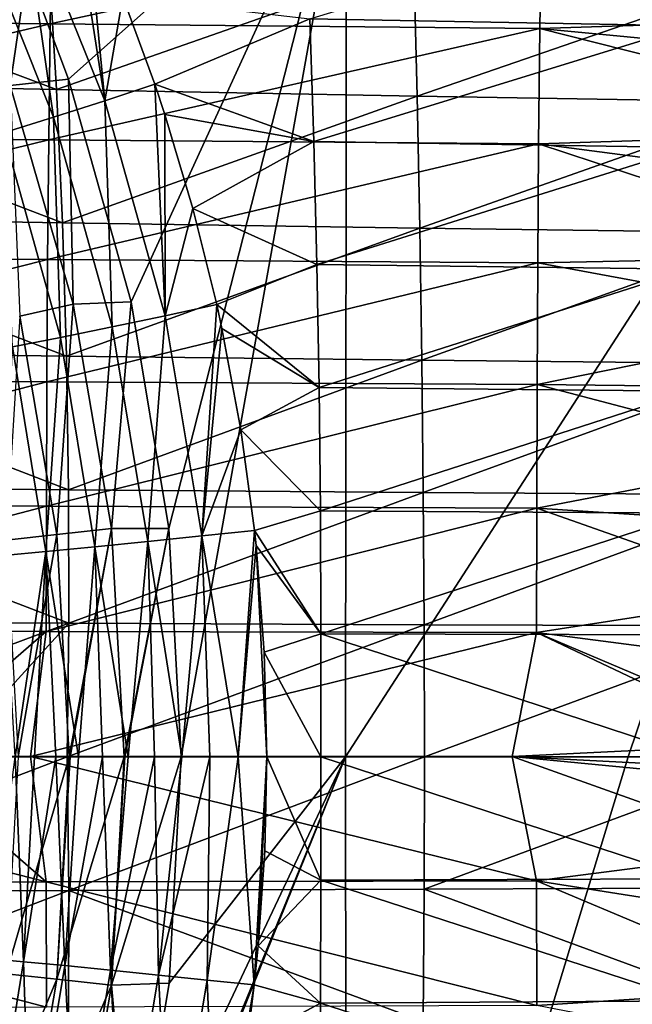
# Model space of a CAD drawing. Header units: metres. Extents: x -82 to 113, y -109 to 109.
# Tile 129 of 256: x 23.49 to 30.97, y -3.02 to 9. Entities that reach past the tile are written whole.
import ezdxf

# ---------------------------------------------------------------- set-up
doc = ezdxf.new("R2010")
doc.units = ezdxf.units.M
doc.layers.add('solid_20_382_013_XXX', color=7, linetype='CONTINUOUS')

msp = doc.modelspace()

# ---------------------------------------------------------------- linework, layer by layer
at = {"layer": 'solid_20_382_013_XXX'}
for points in [[(23.58271, 9.620581, -23.216017), (24.087498, 8.276467, -23.220493), (27.481312, 11.297238, -23.251619)], [(24.087498, 8.276467, -23.220493), (24.855293, 5.557547, -23.22743), (27.481312, 11.297238, -23.251619)], [(24.855293, 5.557547, -23.22743), (25.313108, 2.791436, -23.231628), (27.481312, 11.297238, -23.251619)], [(25.313108, 2.791436, -23.231628), (25.4634, 0, -23.233011), (27.481312, 11.297238, -23.251619)], [(25.4634, 0, -23.233011), (27.471991, 0, -23.252193), (27.481312, 11.297238, -23.251619)], [(34.691414, 11.174557, -23.334955), (27.481312, 11.297238, -23.251619), (27.471991, 0, -23.252193)], [(30.920994, 0, -23.289034), (34.691414, 11.174557, -23.334955), (27.471991, 0, -23.252193)], [(30.920994, 0, -23.289034), (34.681324, 0, -23.335211), (34.691414, 11.174557, -23.334955)], [(23.375532, 8.201285, -23.152397), (23.58271, 9.620581, -23.216017), (22.997301, 10.947455, -23.210915)], [(24.531788, 8.01442, 26.853855), (23.512299, 10.546184, 26.985363), (24.097383, 10.805612, 27.051466)], [(24.531788, 8.01442, 26.853855), (24.097383, 10.805612, 27.051466), (24.309177, 10.343154, 27.024239)], [(23.906588, 7.813554, 26.679976), (22.915796, 10.28341, 26.806261), (23.512299, 10.546184, 26.985363)], [(24.531788, 8.01442, 26.853855), (23.906588, 7.813554, 26.679976), (23.512299, 10.546184, 26.985363)], [(24.751705, 9.284626, 26.966276), (24.531788, 8.01442, 26.853855), (24.309177, 10.343154, 27.024239)], [(31.675747, 8.930669, 26.952694), (27.034615, 9.015806, 26.950249), (31.682159, 10.41787, 27.034576)], [(18.076679, 9.01262, -56.503609), (23.890806, 10.323796, -55.030739), (23.865864, 8.955416, -55.332394)], [(23.906588, 7.813554, 26.679976), (23.29451, 7.622674, 26.38434), (22.915796, 10.28341, 26.806261)], [(23.865864, 8.955416, -55.332394), (23.890806, 10.323796, -55.030739), (29.863325, 10.254852, -53.943371)], [(23.865864, 8.955416, -55.332394), (29.863325, 10.254852, -53.943371), (29.843409, 8.895698, -54.229866)], [(29.843409, 8.895698, -54.229866), (29.863325, 10.254852, -53.943371), (35.784908, 9.088591, -53.175465)], [(19.351686, 9.881507, 32.055069), (23.940367, 8.150798, 32.157745), (23.84285, 9.777734, 32.077766)], [(19.351686, 9.881507, 32.055069), (19.508568, 8.23989, 32.133129), (23.940367, 8.150798, 32.157745)], [(23.84285, 9.777734, 32.077766), (23.940367, 8.150798, 32.157745), (28.304295, 9.683043, 32.085995)], [(23.375532, 8.201285, -23.152397), (24.087498, 8.276467, -23.220493), (23.58271, 9.620581, -23.216017)], [(23.940367, 8.150798, 32.157745), (28.344017, 8.070559, 32.166649), (28.304295, 9.683043, 32.085995)], [(28.304295, 9.683043, 32.085995), (28.344017, 8.070559, 32.166649), (32.760418, 9.597366, 32.080036)], [(28.344017, 8.070559, 32.166649), (32.742668, 7.998846, 32.160141), (32.760418, 9.597366, 32.080036)], [(24.751705, 9.284626, 26.966276), (25.142487, 8.215316, 26.913931), (24.531788, 8.01442, 26.853855)], [(27.034615, 9.015806, 26.950249), (25.142487, 8.215316, 26.913931), (24.751705, 9.284626, 26.966276)], [(29.843409, 8.895698, -54.229866), (35.784908, 9.088591, -53.175465), (35.259193, 8.378529, -53.382511)], [(18.055578, 7.584885, -56.744656), (18.076679, 9.01262, -56.503609), (23.865864, 8.955416, -55.332394)], [(18.055578, 7.584885, -56.744656), (23.865864, 8.955416, -55.332394), (23.846651, 7.537295, -55.560364)], [(23.846651, 7.537295, -55.560364), (23.865864, 8.955416, -55.332394), (29.843409, 8.895698, -54.229866)], [(27.034615, 9.015806, 26.950249), (27.082642, 7.514574, 26.880783), (25.142487, 8.215316, 26.913931)], [(31.675747, 8.930669, 26.952694), (27.082642, 7.514574, 26.880783), (27.034615, 9.015806, 26.950249)], [(31.674419, 7.443112, 26.883423), (27.082642, 7.514574, 26.880783), (31.675747, 8.930669, 26.952694)], [(23.846651, 7.537295, -55.560364), (29.843409, 8.895698, -54.229866), (29.828053, 7.48702, -54.446205)], [(29.828053, 7.48702, -54.446205), (29.843409, 8.895698, -54.229866), (34.783718, 7.646962, -53.56596)], [(29.843409, 8.895698, -54.229866), (35.259193, 8.378529, -53.382511), (34.783718, 7.646962, -53.56596)], [(19.508568, 8.23989, 32.133129), (24.014042, 6.522787, 32.223148), (23.940367, 8.150798, 32.157745)], [(19.508568, 8.23989, 32.133129), (19.626167, 6.596154, 32.196896), (24.014042, 6.522787, 32.223148)], [(23.375532, 8.201285, -23.152397), (24.147396, 5.528414, -23.159212), (24.087498, 8.276467, -23.220493)], [(23.492474, 5.382585, -22.971771), (24.147396, 5.528414, -23.159212), (23.375532, 8.201285, -23.152397)], [(24.147396, 5.528414, -23.159212), (24.855293, 5.557547, -23.22743), (24.087498, 8.276467, -23.220493)], [(25.268747, 5.388732, 26.754843), (24.531788, 8.01442, 26.853855), (25.142487, 8.215316, 26.913931)], [(25.268747, 5.388732, 26.754843), (25.142487, 8.215316, 26.913931), (25.26454, 7.847495, 26.897377)], [(27.082642, 7.514574, 26.880783), (25.26454, 7.847495, 26.897377), (25.142487, 8.215316, 26.913931)], [(23.940367, 8.150798, 32.157745), (24.014042, 6.522787, 32.223148), (28.344017, 8.070559, 32.166649)], [(24.014042, 6.522787, 32.223148), (28.376701, 6.457531, 32.232639), (28.344017, 8.070559, 32.166649)], [(28.344017, 8.070559, 32.166649), (28.376701, 6.457531, 32.232639), (32.742668, 7.998846, 32.160141)], [(24.622534, 5.253068, 26.584967), (23.906588, 7.813554, 26.679976), (24.531788, 8.01442, 26.853855)], [(25.268747, 5.388732, 26.754843), (24.622534, 5.253068, 26.584967), (24.531788, 8.01442, 26.853855)], [(28.376701, 6.457531, 32.232639), (32.734913, 6.399909, 32.225651), (32.742668, 7.998846, 32.160141)], [(25.606939, 6.699589, 26.850529), (25.268747, 5.388732, 26.754843), (25.26454, 7.847495, 26.897377)], [(27.082642, 7.514574, 26.880783), (25.606939, 6.699589, 26.850529), (25.26454, 7.847495, 26.897377)], [(23.989687, 5.124141, 26.292034), (23.29451, 7.622674, 26.38434), (23.906588, 7.813554, 26.679976)], [(24.622534, 5.253068, 26.584967), (23.989687, 5.124141, 26.292034), (23.906588, 7.813554, 26.679976)], [(18.040546, 6.113913, -56.913906), (18.055578, 7.584885, -56.744656), (23.846651, 7.537295, -55.560364)], [(23.989687, 5.124141, 26.292034), (23.403431, 5.009121, 25.878544), (23.29451, 7.622674, 26.38434)], [(29.828053, 7.48702, -54.446205), (34.783718, 7.646962, -53.56596), (34.356541, 6.89391, -53.72607)], [(18.040546, 6.113913, -56.913906), (23.846651, 7.537295, -55.560364), (23.832966, 6.076117, -55.720333)], [(23.832966, 6.076117, -55.720333), (23.846651, 7.537295, -55.560364), (29.828053, 7.48702, -54.446205)], [(23.832966, 6.076117, -55.720333), (29.828053, 7.48702, -54.446205), (29.817108, 6.035431, -54.597878)], [(27.082642, 7.514574, 26.880783), (27.120327, 6.012781, 26.823952), (25.606939, 6.699589, 26.850529)], [(31.674419, 7.443112, 26.883423), (27.120327, 6.012781, 26.823952), (27.082642, 7.514574, 26.880783)], [(29.817108, 6.035431, -54.597878), (29.828053, 7.48702, -54.446205), (33.976883, 6.120275, -53.862862)], [(29.828053, 7.48702, -54.446205), (34.356541, 6.89391, -53.72607), (33.976883, 6.120275, -53.862862)], [(31.678175, 5.955201, 26.826759), (27.120327, 6.012781, 26.823952), (31.674419, 7.443112, 26.883423)], [(25.606939, 6.699589, 26.850529), (25.898567, 5.526085, 26.810207), (25.268747, 5.388732, 26.754843)], [(27.120327, 6.012781, 26.823952), (25.898567, 5.526085, 26.810207), (25.606939, 6.699589, 26.850529)], [(19.626167, 6.596154, 32.196896), (24.063879, 4.893702, 32.273983), (24.014042, 6.522787, 32.223148)], [(19.626167, 6.596154, 32.196896), (19.704483, 4.950296, 32.246376), (24.063879, 4.893702, 32.273983)], [(24.014042, 6.522787, 32.223148), (24.063879, 4.893702, 32.273983), (28.376701, 6.457531, 32.232639)], [(24.063879, 4.893702, 32.273983), (28.402349, 4.843962, 32.283962), (28.376701, 6.457531, 32.232639)], [(28.376701, 6.457531, 32.232639), (28.402349, 4.843962, 32.283962), (32.734913, 6.399909, 32.225651)], [(28.402349, 4.843962, 32.283962), (32.737144, 4.800556, 32.276569), (32.734913, 6.399909, 32.225651)], [(18.031021, 4.608192, -57.020134), (18.040546, 6.113913, -56.913906), (23.832966, 6.076117, -55.720333)], [(18.031021, 4.608192, -57.020134), (23.832966, 6.076117, -55.720333), (23.824289, 4.580307, -55.820713)], [(23.824289, 4.580307, -55.820713), (23.832966, 6.076117, -55.720333), (29.817108, 6.035431, -54.597878)], [(23.824289, 4.580307, -55.820713), (29.817108, 6.035431, -54.597878), (29.810171, 4.549309, -54.692997)], [(27.120327, 6.012781, 26.823952), (27.147671, 4.510427, 26.779755), (25.898567, 5.526085, 26.810207)], [(31.678175, 5.955201, 26.826759), (27.147671, 4.510427, 26.779755), (27.120327, 6.012781, 26.823952)], [(29.810171, 4.549309, -54.692997), (29.817108, 6.035431, -54.597878), (33.644711, 5.325886, -53.97691)], [(29.817108, 6.035431, -54.597878), (33.976883, 6.120275, -53.862862), (33.644711, 5.325886, -53.97691)], [(31.687014, 4.466933, 26.782707), (27.147671, 4.510427, 26.779755), (31.678175, 5.955201, 26.826759)], [(24.147396, 5.528414, -23.159212), (24.612474, 2.78788, -23.163359), (24.855293, 5.557547, -23.22743)], [(24.612474, 2.78788, -23.163359), (25.313108, 2.791436, -23.231628), (24.855293, 5.557547, -23.22743)], [(23.492474, 5.382585, -22.971771), (23.945627, 2.715797, -22.975767), (24.147396, 5.528414, -23.159212)], [(23.945627, 2.715797, -22.975767), (24.612474, 2.78788, -23.163359), (24.147396, 5.528414, -23.159212)], [(25.716742, 2.699783, 26.693954), (25.268747, 5.388732, 26.754843), (25.898567, 5.526085, 26.810207)], [(25.716742, 2.699783, 26.693954), (25.898567, 5.526085, 26.810207), (25.962507, 5.232547, 26.801325)], [(27.147671, 4.510427, 26.779755), (25.962507, 5.232547, 26.801325), (25.898567, 5.526085, 26.810207)], [(23.325611, 2.649316, -22.678629), (23.945627, 2.715797, -22.975767), (23.492474, 5.382585, -22.971771)], [(25.057371, 2.631586, 26.527004), (24.622534, 5.253068, 26.584967), (25.268747, 5.388732, 26.754843)], [(25.716742, 2.699783, 26.693954), (25.057371, 2.631586, 26.527004), (25.268747, 5.388732, 26.754843)], [(29.810171, 4.549309, -54.692997), (33.644711, 5.325886, -53.97691), (33.359692, 4.509652, -54.069572)], [(24.411386, 2.566759, 26.236067), (23.989687, 5.124141, 26.292034), (24.622534, 5.253068, 26.584967)], [(25.057371, 2.631586, 26.527004), (24.411386, 2.566759, 26.236067), (24.622534, 5.253068, 26.584967)], [(26.192953, 3.994599, 26.769171), (25.716742, 2.699783, 26.693954), (25.962507, 5.232547, 26.801325)], [(27.147671, 4.510427, 26.779755), (26.192953, 3.994599, 26.769171), (25.962507, 5.232547, 26.801325)], [(23.812967, 2.508938, 25.823347), (23.403431, 5.009121, 25.878544), (23.989687, 5.124141, 26.292034)], [(24.411386, 2.566759, 26.236067), (23.812967, 2.508938, 25.823347), (23.989687, 5.124141, 26.292034)], [(19.704483, 4.950296, 32.246376), (24.089876, 3.263542, 32.310242), (24.063879, 4.893702, 32.273983)], [(19.704483, 4.950296, 32.246376), (19.743517, 3.302318, 32.281567), (24.089876, 3.263542, 32.310242)], [(23.812967, 2.508938, 25.823347), (23.294916, 2.461414, 25.303652), (23.403431, 5.009121, 25.878544)], [(24.063879, 4.893702, 32.273983), (24.089876, 3.263542, 32.310242), (28.402349, 4.843962, 32.283962)], [(24.089876, 3.263542, 32.310242), (28.420959, 3.22985, 32.320618), (28.402349, 4.843962, 32.283962)], [(28.402349, 4.843962, 32.283962), (28.420959, 3.22985, 32.320618), (32.737144, 4.800556, 32.276569)], [(28.420959, 3.22985, 32.320618), (32.749371, 3.200787, 32.312897), (32.737144, 4.800556, 32.276569)], [(18.025799, 3.07953, -57.077599), (18.031021, 4.608192, -57.020134), (23.824289, 4.580307, -55.820713)], [(18.025799, 3.07953, -57.077599), (23.824289, 4.580307, -55.820713), (23.819529, 3.061558, -55.875015)], [(23.819529, 3.061558, -55.875015), (23.824289, 4.580307, -55.820713), (29.810171, 4.549309, -54.692997)], [(23.819529, 3.061558, -55.875015), (29.810171, 4.549309, -54.692997), (29.806362, 3.04025, -54.744415)], [(27.147671, 4.510427, 26.779755), (27.164677, 3.007511, 26.748194), (26.192953, 3.994599, 26.769171)], [(31.687014, 4.466933, 26.782707), (27.164677, 3.007511, 26.748194), (27.147671, 4.510427, 26.779755)], [(31.700935, 2.978311, 26.751263), (27.164677, 3.007511, 26.748194), (31.687014, 4.466933, 26.782707)], [(29.806362, 3.04025, -54.744415), (29.810171, 4.549309, -54.692997), (33.122971, 3.676212, -54.14188)], [(29.810171, 4.549309, -54.692997), (33.359692, 4.509652, -54.069572), (33.122971, 3.676212, -54.14188)], [(26.192953, 3.994599, 26.769171), (26.35985, 2.76503, 26.745758), (25.716742, 2.699783, 26.693954)], [(27.164677, 3.007511, 26.748194), (26.35985, 2.76503, 26.745758), (26.192953, 3.994599, 26.769171)], [(29.806362, 3.04025, -54.744415), (33.122971, 3.676212, -54.14188), (32.935974, 2.832729, -54.195126)], [(19.743517, 3.302318, 32.281567), (19.743267, 1.652219, 32.302464), (24.092031, 1.632308, 32.331924)], [(19.743517, 3.302318, 32.281567), (24.092031, 1.632308, 32.331924), (24.089876, 3.263542, 32.310242)], [(24.089876, 3.263542, 32.310242), (24.092031, 1.632308, 32.331924), (28.420959, 3.22985, 32.320618)], [(24.092031, 1.632308, 32.331924), (28.432531, 1.615196, 32.342609), (28.420959, 3.22985, 32.320618)], [(28.420959, 3.22985, 32.320618), (28.432531, 1.615196, 32.342609), (32.749371, 3.200787, 32.312897)], [(28.432531, 1.615196, 32.342609), (32.771584, 1.600601, 32.334629), (32.749371, 3.200787, 32.312897)], [(18.023602, 1.540106, -57.101181), (18.025799, 3.07953, -57.077599), (23.819529, 3.061558, -55.875015)], [(18.023602, 1.540106, -57.101181), (23.819529, 3.061558, -55.875015), (23.817526, 1.531917, -55.897301)], [(23.817526, 1.531917, -55.897301), (23.819529, 3.061558, -55.875015), (29.806362, 3.04025, -54.744415)], [(23.817526, 1.531917, -55.897301), (29.806362, 3.04025, -54.744415), (29.80476, 1.520186, -54.765488)], [(27.164677, 3.007511, 26.748194), (27.171341, 1.504035, 26.729267), (26.35985, 2.76503, 26.745758)], [(31.700935, 2.978311, 26.751263), (27.171341, 1.504035, 26.729267), (27.164677, 3.007511, 26.748194)], [(29.80476, 1.520186, -54.765488), (29.806362, 3.04025, -54.744415), (32.799, 1.985483, -54.23119)], [(29.806362, 3.04025, -54.744415), (32.935974, 2.832729, -54.195126), (32.799, 1.985483, -54.23119)], [(31.71994, 1.489332, 26.73243), (27.171341, 1.504035, 26.729267), (31.700935, 2.978311, 26.751263)], [(23.945627, 2.715797, -22.975767), (24.096601, 0, -22.9771), (24.612474, 2.78788, -23.163359)], [(24.612474, 2.78788, -23.163359), (24.096601, 0, -22.9771), (24.107735, 0, -22.981264)], [(24.612474, 2.78788, -23.163359), (24.107735, 0, -22.981264), (24.767256, 0, -23.164743)], [(24.612474, 2.78788, -23.163359), (24.767256, 0, -23.164743), (25.313108, 2.791436, -23.231628)], [(24.778284, 0, -23.166803), (25.313108, 2.791436, -23.231628), (24.767256, 0, -23.164743)], [(24.778284, 0, -23.166803), (25.4634, 0, -23.233011), (25.313108, 2.791436, -23.231628)], [(23.325611, 2.649316, -22.678629), (23.473114, 0, -22.679911), (23.945627, 2.715797, -22.975767)], [(23.945627, 2.715797, -22.975767), (23.473114, 0, -22.679911), (24.096601, 0, -22.9771)], [(25.471575, -0.00001, 26.589777), (25.057371, 2.631586, 26.527004), (25.716742, 2.699783, 26.693954)], [(25.813002, -0.000011, 26.664806), (25.471575, -0.00001, 26.589777), (25.716742, 2.699783, 26.693954)], [(26.159735, -0.000011, 26.709745), (25.716742, 2.699783, 26.693954), (26.35985, 2.76503, 26.745758)], [(26.159735, -0.000011, 26.709745), (25.813002, -0.000011, 26.664806), (25.716742, 2.699783, 26.693954)], [(26.159735, -0.000011, 26.709745), (26.35985, 2.76503, 26.745758), (26.37952, 2.581283, 26.74299)], [(27.171341, 1.504035, 26.729267), (26.37952, 2.581283, 26.74299), (26.35985, 2.76503, 26.745758)], [(24.21011, -0.00001, 26.003941), (23.812967, 2.508938, 25.823347), (24.411386, 2.566759, 26.236067)], [(24.505087, -0.00001, 26.191278), (24.21011, -0.00001, 26.003941), (24.411386, 2.566759, 26.236067)], [(24.815247, -0.00001, 26.352137), (24.411386, 2.566759, 26.236067), (25.057371, 2.631586, 26.527004)], [(24.815247, -0.00001, 26.352137), (24.505087, -0.00001, 26.191278), (24.411386, 2.566759, 26.236067)], [(25.13818, -0.00001, 26.485287), (24.815247, -0.00001, 26.352137), (25.057371, 2.631586, 26.527004)], [(25.471575, -0.00001, 26.589777), (25.13818, -0.00001, 26.485287), (25.057371, 2.631586, 26.527004)], [(26.508963, -0.000012, 26.724236), (26.159735, -0.000011, 26.709745), (26.37952, 2.581283, 26.74299)], [(26.478521, 1.278908, 26.72883), (26.508963, -0.000012, 26.724236), (26.37952, 2.581283, 26.74299)], [(27.171341, 1.504035, 26.729267), (26.478521, 1.278908, 26.72883), (26.37952, 2.581283, 26.74299)], [(23.438396, -0.000012, 25.29846), (23.294916, 2.461414, 25.303652), (23.812967, 2.508938, 25.823347)], [(23.674713, -0.000011, 25.555809), (23.438396, -0.000012, 25.29846), (23.812967, 2.508938, 25.823347)], [(23.932592, -0.000011, 25.791559), (23.674713, -0.000011, 25.555809), (23.812967, 2.508938, 25.823347)], [(24.21011, -0.00001, 26.003941), (23.932592, -0.000011, 25.791559), (23.812967, 2.508938, 25.823347)], [(29.80476, 1.520186, -54.765488), (32.799, 1.985483, -54.23119), (32.711208, 1.139737, -54.252377)], [(19.743267, 1.652219, 32.302464), (19.703577, 0, 32.309071), (24.092031, 1.632308, 32.331924)], [(19.703577, 0, 32.309071), (22.602831, 0, 32.331097), (24.092031, 1.632308, 32.331924)], [(22.602831, 0, 32.331097), (24.070339, 0, 32.339039), (24.092031, 1.632308, 32.331924)], [(24.092031, 1.632308, 32.331924), (24.070339, 0, 32.339039), (28.432531, 1.615196, 32.342609)], [(24.070339, 0, 32.339039), (28.437046, 0, 32.349937), (28.432531, 1.615196, 32.342609)], [(28.432531, 1.615196, 32.342609), (28.437046, 0, 32.349937), (32.771584, 1.600601, 32.334629)], [(28.437046, 0, 32.349937), (32.803806, 0, 32.34177), (32.771584, 1.600601, 32.334629)], [(22.053774, 0.004484, -56.255634), (18.023602, 1.540106, -57.101181), (23.817526, 1.531917, -55.897301)], [(22.053774, 0.004484, -56.255634), (23.817526, 1.531917, -55.897301), (23.626112, 0.004734, -55.939495)], [(23.626112, 0.004734, -55.939495), (23.817526, 1.531917, -55.897301), (29.80476, 1.520186, -54.765488)], [(23.626112, 0.004734, -55.939495), (29.80476, 1.520186, -54.765488), (29.504984, 0.004604, -54.823845)], [(27.171341, 1.504035, 26.729267), (27.167677, -0.000001, 26.722975), (26.478521, 1.278908, 26.72883)], [(31.744081, -0.000001, 26.726206), (27.167677, -0.000001, 26.722975), (27.171341, 1.504035, 26.729267)], [(31.71994, 1.489332, 26.73243), (31.744081, -0.000001, 26.726206), (27.171341, 1.504035, 26.729267)], [(32.668839, 0.158222, -54.262123), (29.504984, 0.004604, -54.823845), (29.80476, 1.520186, -54.765488)], [(29.80476, 1.520186, -54.765488), (32.711208, 1.139737, -54.252377), (32.671005, 0.300743, -54.261204)], [(32.668839, 0.158222, -54.262123), (29.80476, 1.520186, -54.765488), (32.671005, 0.300743, -54.261204)], [(27.167677, -0.000001, 26.722975), (26.508963, -0.000012, 26.724236), (26.478521, 1.278908, 26.72883)], [(32.668839, 0.158222, -54.262123), (32.66785, 0.000436, -54.261845), (29.504984, 0.004604, -54.823845)], [(23.817528, -1.524528, -55.897354), (17.84852, 0.003087, -57.144001), (22.053774, 0.004484, -56.255634)], [(18.023607, -1.535098, -57.101215), (17.84852, 0.003087, -57.144001), (23.817528, -1.524528, -55.897354)], [(23.817528, -1.524528, -55.897354), (22.053774, 0.004484, -56.255634), (23.626112, 0.004734, -55.939495)], [(29.804747, -1.51478, -54.765526), (23.626112, 0.004734, -55.939495), (29.504984, 0.004604, -54.823845)], [(23.817528, -1.524528, -55.897354), (23.626112, 0.004734, -55.939495), (29.804747, -1.51478, -54.765526)], [(32.668846, -0.159188, -54.262131), (29.504984, 0.004604, -54.823845), (32.66785, 0.000436, -54.261845)], [(32.711201, -1.139677, -54.25238), (29.504984, 0.004604, -54.823845), (32.671196, -0.300742, -54.262024)], [(32.668846, -0.159188, -54.262131), (32.671196, -0.300742, -54.262024), (29.504984, 0.004604, -54.823845)], [(29.804747, -1.51478, -54.765526), (29.504984, 0.004604, -54.823845), (32.711201, -1.139677, -54.25238)], [(19.743252, -1.652222, 32.302464), (24.070339, 0, 32.339039), (22.602831, 0, 32.331097)], [(24.09203, -1.632303, 32.331924), (24.070339, 0, 32.339039), (19.743252, -1.652222, 32.302464)], [(23.114336, -2.463029, 25.071407), (23.438396, -0.000012, 25.29846), (23.539942, -2.501139, 25.575508)], [(23.325661, -2.649322, -22.678658), (23.9457, -2.715804, -22.975794), (24.096601, 0, -22.9771)], [(23.325661, -2.649322, -22.678658), (24.096601, 0, -22.9771), (23.473114, 0, -22.679911)], [(23.539942, -2.501139, 25.575508), (23.438396, -0.000012, 25.29846), (23.674713, -0.000011, 25.555809)], [(23.539942, -2.501139, 25.575508), (23.674713, -0.000011, 25.555809), (23.932592, -0.000011, 25.791559)], [(23.539942, -2.501139, 25.575508), (23.932592, -0.000011, 25.791559), (24.042185, -2.548749, 26.002422)], [(24.091656, -8.26443, -23.22053), (23.586512, -9.612556, -23.216049), (27.471991, 0, -23.252193)], [(27.481337, -11.297504, -23.251619), (27.471991, 0, -23.252193), (23.586512, -9.612556, -23.216049)], [(24.042185, -2.548749, 26.002422), (23.932592, -0.000011, 25.791559), (24.21011, -0.00001, 26.003941)], [(23.9457, -2.715804, -22.975794), (24.612572, -2.78789, -23.163376), (24.767256, 0, -23.164743)], [(23.9457, -2.715804, -22.975794), (24.767256, 0, -23.164743), (24.107735, 0, -22.981264)], [(24.096601, 0, -22.9771), (23.9457, -2.715804, -22.975794), (24.107735, 0, -22.981264)], [(24.042185, -2.548749, 26.002422), (24.21011, -0.00001, 26.003941), (24.505087, -0.00001, 26.191278)], [(24.042185, -2.548749, 26.002422), (24.505087, -0.00001, 26.191278), (24.599388, -2.603758, 26.336552)], [(24.09203, -1.632303, 32.331924), (28.437046, 0, 32.349937), (24.070339, 0, 32.339039)], [(24.862019, -5.528819, -23.227491), (24.091656, -8.26443, -23.22053), (27.471991, 0, -23.252193)], [(28.432529, -1.615197, 32.342609), (28.437046, 0, 32.349937), (24.09203, -1.632303, 32.331924)], [(24.599388, -2.603758, 26.336552), (24.505087, -0.00001, 26.191278), (24.815247, -0.00001, 26.352137)], [(24.599388, -2.603758, 26.336552), (24.815247, -0.00001, 26.352137), (25.13818, -0.00001, 26.485287)], [(24.599388, -2.603758, 26.336552), (25.13818, -0.00001, 26.485287), (25.186724, -2.663602, 26.570307)], [(24.612572, -2.78789, -23.163376), (25.317863, -2.761614, -23.231672), (25.4634, 0, -23.233011)], [(24.778284, 0, -23.166803), (24.612572, -2.78789, -23.163376), (25.4634, 0, -23.233011)], [(24.778284, 0, -23.166803), (24.767256, 0, -23.164743), (24.612572, -2.78789, -23.163376)], [(25.317863, -2.761614, -23.231672), (24.862019, -5.528819, -23.227491), (27.471991, 0, -23.252193)], [(25.186724, -2.663602, 26.570307), (25.13818, -0.00001, 26.485287), (25.471575, -0.00001, 26.589777)], [(25.186724, -2.663602, 26.570307), (25.471575, -0.00001, 26.589777), (25.813002, -0.000011, 26.664806)], [(25.186724, -2.663602, 26.570307), (25.813002, -0.000011, 26.664806), (25.779579, -2.725608, 26.704308)], [(25.317863, -2.761614, -23.231672), (27.471991, 0, -23.252193), (25.4634, 0, -23.233011)], [(25.779579, -2.725608, 26.704308), (25.813002, -0.000011, 26.664806), (26.159735, -0.000011, 26.709745)], [(25.779579, -2.725608, 26.704308), (26.159735, -0.000011, 26.709745), (26.356953, -2.785279, 26.746077)], [(26.356953, -2.785279, 26.746077), (26.159735, -0.000011, 26.709745), (26.508963, -0.000012, 26.724236)], [(26.356953, -2.785279, 26.746077), (26.508963, -0.000012, 26.724236), (26.405529, -2.30882, 26.739237)], [(26.405529, -2.30882, 26.739237), (26.508963, -0.000012, 26.724236), (26.484289, -1.144876, 26.727917)], [(26.484289, -1.144876, 26.727917), (26.508963, -0.000012, 26.724236), (27.17135, -1.504042, 26.729267)], [(27.17135, -1.504042, 26.729267), (26.508963, -0.000012, 26.724236), (27.167677, -0.000001, 26.722975)], [(31.719948, -1.489334, 26.73243), (27.167677, -0.000001, 26.722975), (31.744081, -0.000001, 26.726206)], [(31.719948, -1.489334, 26.73243), (27.17135, -1.504042, 26.729267), (27.167677, -0.000001, 26.722975)], [(27.481337, -11.297504, -23.251619), (30.920994, 0, -23.289034), (27.471991, 0, -23.252193)], [(27.481337, -11.297504, -23.251619), (34.681324, 0, -23.335211), (30.920994, 0, -23.289034)], [(34.691425, -11.174724, -23.334955), (34.681324, 0, -23.335211), (27.481337, -11.297504, -23.251619)], [(28.432529, -1.615197, 32.342609), (32.803806, 0, 32.34177), (28.437046, 0, 32.349937)], [(32.771584, -1.600608, 32.334629), (32.803806, 0, 32.34177), (28.432529, -1.615197, 32.342609)], [(26.405529, -2.30882, 26.739237), (26.484289, -1.144876, 26.727917), (27.17135, -1.504042, 26.729267)], [(29.804747, -1.51478, -54.765526), (32.711201, -1.139677, -54.25238), (32.798992, -1.985471, -54.231194)], [(18.023607, -1.535098, -57.101215), (23.817528, -1.524528, -55.897354), (23.819534, -3.055028, -55.875164)], [(18.025806, -3.074822, -57.077709), (18.023607, -1.535098, -57.101215), (23.819534, -3.055028, -55.875164)], [(23.817528, -1.524528, -55.897354), (29.804747, -1.51478, -54.765526), (29.806358, -3.035087, -54.74453)], [(23.819534, -3.055028, -55.875164), (23.817528, -1.524528, -55.897354), (29.806358, -3.035087, -54.74453)], [(26.405529, -2.30882, 26.739237), (27.17135, -1.504042, 26.729267), (27.164694, -3.007521, 26.748194)], [(31.700951, -2.97831, 26.751263), (27.164694, -3.007521, 26.748194), (27.17135, -1.504042, 26.729267)], [(31.719948, -1.489334, 26.73243), (31.700951, -2.97831, 26.751263), (27.17135, -1.504042, 26.729267)], [(29.804747, -1.51478, -54.765526), (32.798992, -1.985471, -54.231194), (32.935978, -2.832802, -54.195122)], [(29.806358, -3.035087, -54.74453), (29.804747, -1.51478, -54.765526), (32.935978, -2.832802, -54.195122)], [(24.09203, -1.632303, 32.331924), (19.743252, -1.652222, 32.302464), (19.743498, -3.302323, 32.281567)], [(24.08987, -3.263532, 32.310242), (24.09203, -1.632303, 32.331924), (19.743498, -3.302323, 32.281567)], [(28.420954, -3.229851, 32.320618), (24.09203, -1.632303, 32.331924), (24.08987, -3.263532, 32.310242)], [(28.420954, -3.229851, 32.320618), (28.432529, -1.615197, 32.342609), (24.09203, -1.632303, 32.331924)], [(32.749363, -3.200799, 32.312897), (28.432529, -1.615197, 32.342609), (28.420954, -3.229851, 32.320618)], [(32.749363, -3.200799, 32.312897), (32.771584, -1.600608, 32.334629), (28.432529, -1.615197, 32.342609)], [(26.356953, -2.785279, 26.746077), (26.405529, -2.30882, 26.739237), (27.164694, -3.007521, 26.748194)], [(23.114336, -2.463029, 25.071407), (23.539942, -2.501139, 25.575508), (23.134132, -4.97603, 25.631256)], [(23.539942, -2.501139, 25.575508), (23.626307, -5.070455, 26.058207), (23.134132, -4.97603, 25.631256)], [(23.539942, -2.501139, 25.575508), (24.042185, -2.548749, 26.002422), (23.626307, -5.070455, 26.058207)], [(24.042185, -2.548749, 26.002422), (24.172165, -5.17949, 26.393415), (23.626307, -5.070455, 26.058207)], [(24.042185, -2.548749, 26.002422), (24.599388, -2.603758, 26.336552), (24.172165, -5.17949, 26.393415)], [(24.599388, -2.603758, 26.336552), (24.747597, -5.298099, 26.629173), (24.172165, -5.17949, 26.393415)], [(24.599388, -2.603758, 26.336552), (25.186724, -2.663602, 26.570307), (24.747597, -5.298099, 26.629173)], [(23.325661, -2.649322, -22.678658), (22.88356, -5.247564, -22.674782), (23.9457, -2.715804, -22.975794)], [(22.88356, -5.247564, -22.674782), (23.492617, -5.382616, -22.971827), (23.9457, -2.715804, -22.975794)], [(23.9457, -2.715804, -22.975794), (23.492617, -5.382616, -22.971827), (24.612572, -2.78789, -23.163376)], [(24.612572, -2.78789, -23.163376), (24.862019, -5.528819, -23.227491), (25.317863, -2.761614, -23.231672)], [(25.186724, -2.663602, 26.570307), (25.328653, -5.421027, 26.765863), (24.747597, -5.298099, 26.629173)], [(25.186724, -2.663602, 26.570307), (25.779579, -2.725608, 26.704308), (25.328653, -5.421027, 26.765863)], [(25.779579, -2.725608, 26.704308), (25.894545, -5.543129, 26.81074), (25.328653, -5.421027, 26.765863)], [(25.779579, -2.725608, 26.704308), (26.356953, -2.785279, 26.746077), (25.894545, -5.543129, 26.81074)], [(23.492617, -5.382616, -22.971827), (24.147587, -5.528455, -23.159248), (24.612572, -2.78789, -23.163376)], [(24.612572, -2.78789, -23.163376), (24.147587, -5.528455, -23.159248), (24.862019, -5.528819, -23.227491)], [(25.894545, -5.543129, 26.81074), (26.356953, -2.785279, 26.746077), (26.074284, -4.671897, 26.785698)], [(26.074284, -4.671897, 26.785698), (26.356953, -2.785279, 26.746077), (26.268822, -3.486355, 26.758463)], [(26.268822, -3.486355, 26.758463), (26.356953, -2.785279, 26.746077), (27.164694, -3.007521, 26.748194)], [(29.806358, -3.035087, -54.74453), (32.935978, -2.832802, -54.195122), (33.123001, -3.676342, -54.141872)], [(31.700951, -2.97831, 26.751263), (31.687035, -4.466932, 26.782707), (27.164694, -3.007521, 26.748194)], [(26.268822, -3.486355, 26.758463), (27.164694, -3.007521, 26.748194), (27.147697, -4.51044, 26.779757)], [(31.687035, -4.466932, 26.782707), (27.147697, -4.51044, 26.779757), (27.164694, -3.007521, 26.748194)]]:
    msp.add_3dface(points, dxfattribs=at)

doc.saveas('drawing.dxf')
